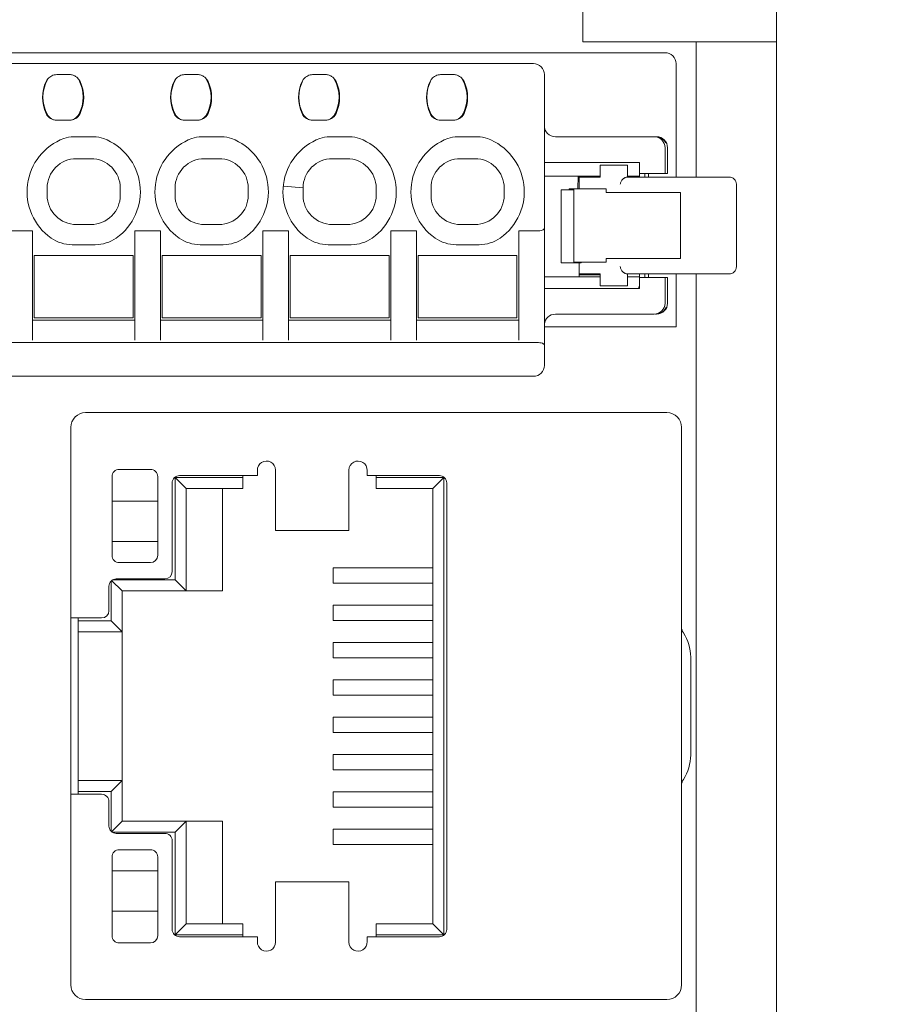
# Model space of a CAD drawing. Header units: centimetres. Extents: x -24.5 to 49.7, y -16.6 to 18.4.
# Tile 246 of 248: x 11.7 to 14, y 9.7 to 12.3. Entities that reach past the tile are written whole.
import ezdxf

# ---------------------------------------------------------------- set-up
doc = ezdxf.new("R2010")
doc.units = ezdxf.units.CM
doc.header["$MEASUREMENT"] = 0
doc.layers.add('layer 1', color=7, linetype='Continuous')

msp = doc.modelspace()

# ---------------------------------------------------------------- linework, layer by layer
at = {"layer": 'layer 1', "color": 1, "lineweight": 0}
msp.add_open_spline([(24.98821, 18.39808), (24.98821, 18.39808), (24.98821, -16.60193), (24.98821, -16.60193), (24.98821, -16.60193), (-24.51772, -16.60193), (-24.51772, -16.60193), (-24.51772, -16.60193), (-24.51772, 18.39808), (-24.51772, 18.39808), (-24.51772, 18.39808), (24.98821, 18.39808), (24.98821, 18.39808)], degree=3, knots=[0, 0, 0, 0, 0.25, 0.25, 0.25, 0.5, 0.5, 0.5, 0.75, 0.75, 0.75, 1, 1, 1, 1], dxfattribs=at)
at = {"layer": 'layer 1', "color": 5, "lineweight": 0}
msp.add_open_spline([(-23.26688, 17.18067), (-23.26688, 17.18067), (-23.26688, -15.60944), (-23.26688, -15.60944), (-23.26688, -15.60944), (23.98644, -15.60944), (23.98644, -15.60944)], degree=3, knots=[0, 0, 0, 0, 0.5, 0.5, 0.5, 1, 1, 1, 1], dxfattribs=at)
at = {"layer": 'layer 1', "lineweight": 9}
for points in [[(13.20951, 12.28451), (13.20951, 12.28451), (13.20951, 13.42951), (13.20951, 13.42951)], [(13.73951, 0.92951), (13.73951, 0.92951), (13.73951, 13.42951), (13.73951, 13.42951)], [(13.73951, 12.28451), (13.73951, 12.28451), (13.20951, 12.28451), (13.20951, 12.28451)], [(13.51951, 11.91451), (13.51951, 11.91451), (13.51951, 12.28451), (13.51951, 12.28451)], [(9.20451, 12.25451), (9.20451, 12.25451), (13.43451, 12.25451), (13.43451, 12.25451)], [(9.56451, 12.22451), (9.56451, 12.22451), (13.07451, 12.22451), (13.07451, 12.22451)], [(13.46451, 12.22451), (13.46451, 12.22451), (13.46451, 11.91451), (13.46451, 11.91451)], [(11.7419, 12.17594), (11.72871, 12.14814), (11.72871, 12.11588), (11.7419, 12.08808)], [(11.7452, 12.18087), (11.72894, 12.15103), (11.72894, 12.11499), (11.7452, 12.08515)], [(11.74654, 12.18311), (11.74469, 12.18094), (11.74312, 12.17852), (11.7419, 12.17594)], [(11.74657, 12.18313), (11.74608, 12.1824), (11.74562, 12.18164), (11.7452, 12.18087)], [(11.77063, 12.19451), (11.77063, 12.19451), (11.80547, 12.19451), (11.80547, 12.19451)], [(11.81111, 12.19398), (11.80925, 12.19433), (11.80736, 12.19451), (11.80547, 12.19451)], [(11.83081, 12.18087), (11.8299, 12.18253), (11.82884, 12.18411), (11.82763, 12.18558)], [(11.83462, 12.17594), (11.83291, 12.17954), (11.83055, 12.18279), (11.82767, 12.18554)], [(11.83081, 12.08515), (11.84707, 12.11499), (11.84707, 12.15103), (11.83081, 12.18087)], [(11.83462, 12.08808), (11.8478, 12.11588), (11.8478, 12.14814), (11.83462, 12.17594)], [(12.0919, 12.17594), (12.07871, 12.14814), (12.07871, 12.11588), (12.0919, 12.08808)], [(12.0952, 12.18087), (12.07894, 12.15103), (12.07894, 12.11499), (12.0952, 12.08515)], [(12.09654, 12.18311), (12.09469, 12.18094), (12.09312, 12.17852), (12.0919, 12.17594)], [(12.09657, 12.18313), (12.09608, 12.1824), (12.09562, 12.18164), (12.0952, 12.18087)], [(12.12063, 12.19451), (12.12063, 12.19451), (12.15547, 12.19451), (12.15547, 12.19451)], [(12.16111, 12.19398), (12.15925, 12.19433), (12.15736, 12.19451), (12.15547, 12.19451)], [(12.18081, 12.18087), (12.1799, 12.18253), (12.17884, 12.18411), (12.17763, 12.18558)], [(12.18462, 12.17594), (12.18291, 12.17954), (12.18055, 12.18279), (12.17767, 12.18554)], [(12.18081, 12.08515), (12.19707, 12.11499), (12.19707, 12.15103), (12.18081, 12.18087)], [(12.18462, 12.08808), (12.1978, 12.11588), (12.1978, 12.14814), (12.18462, 12.17594)], [(12.4419, 12.17594), (12.42871, 12.14814), (12.42871, 12.11588), (12.4419, 12.08808)], [(12.4452, 12.18087), (12.42894, 12.15103), (12.42894, 12.11499), (12.4452, 12.08515)], [(12.44654, 12.18311), (12.44469, 12.18094), (12.44312, 12.17852), (12.4419, 12.17594)], [(12.44657, 12.18313), (12.44608, 12.1824), (12.44562, 12.18164), (12.4452, 12.18087)], [(12.47063, 12.19451), (12.47063, 12.19451), (12.50547, 12.19451), (12.50547, 12.19451)], [(12.51111, 12.19398), (12.50925, 12.19433), (12.50736, 12.19451), (12.50547, 12.19451)], [(12.53081, 12.18087), (12.5299, 12.18253), (12.52884, 12.18411), (12.52763, 12.18558)], [(12.53462, 12.17594), (12.53291, 12.17954), (12.53055, 12.18279), (12.52767, 12.18554)], [(12.53081, 12.08515), (12.54707, 12.11499), (12.54707, 12.15103), (12.53081, 12.18087)], [(12.53462, 12.08808), (12.5478, 12.11588), (12.5478, 12.14814), (12.53462, 12.17594)], [(12.7919, 12.17594), (12.77871, 12.14814), (12.77871, 12.11588), (12.7919, 12.08808)], [(12.7952, 12.18087), (12.77894, 12.15103), (12.77894, 12.11499), (12.7952, 12.08515)], [(12.79654, 12.18311), (12.79469, 12.18094), (12.79312, 12.17852), (12.7919, 12.17594)], [(12.79657, 12.18313), (12.79608, 12.1824), (12.79562, 12.18164), (12.7952, 12.18087)], [(12.82063, 12.19451), (12.82063, 12.19451), (12.85547, 12.19451), (12.85547, 12.19451)], [(12.86111, 12.19398), (12.85925, 12.19433), (12.85736, 12.19451), (12.85547, 12.19451)], [(12.88081, 12.18087), (12.8799, 12.18253), (12.87884, 12.18411), (12.87763, 12.18558)], [(12.88462, 12.17594), (12.88291, 12.17954), (12.88055, 12.18279), (12.87767, 12.18554)], [(12.88081, 12.08515), (12.89707, 12.11499), (12.89707, 12.15103), (12.88081, 12.18087)], [(12.88462, 12.08808), (12.8978, 12.11588), (12.8978, 12.14814), (12.88462, 12.17594)], [(13.10451, 11.39951), (13.10451, 11.39951), (13.10451, 12.19451), (13.10451, 12.19451)], [(11.7361, 12.10667), (11.7365, 12.10447), (11.73697, 12.10228), (11.73752, 12.10011)], [(12.0861, 12.10667), (12.0865, 12.10447), (12.08697, 12.10228), (12.08752, 12.10011)], [(12.4361, 12.10667), (12.4365, 12.10447), (12.43697, 12.10228), (12.43752, 12.10011)], [(12.7861, 12.10667), (12.7865, 12.10447), (12.78697, 12.10228), (12.78752, 12.10011)], [(11.7419, 12.08808), (11.74728, 12.07674), (11.75871, 12.06951), (11.77126, 12.06951)], [(11.7452, 12.08515), (11.75045, 12.07553), (11.76052, 12.06953), (11.77148, 12.06951)], [(11.77126, 12.06951), (11.77126, 12.06951), (11.80525, 12.06951), (11.80525, 12.06951)], [(11.80447, 12.06951), (11.81545, 12.06951), (11.82556, 12.07551), (11.83081, 12.08515)], [(11.80525, 12.06951), (11.81781, 12.06951), (11.82924, 12.07674), (11.83462, 12.08808)], [(12.0919, 12.08808), (12.09728, 12.07674), (12.10871, 12.06951), (12.12126, 12.06951)], [(12.0952, 12.08515), (12.10045, 12.07553), (12.11052, 12.06953), (12.12148, 12.06951)], [(12.12126, 12.06951), (12.12126, 12.06951), (12.15525, 12.06951), (12.15525, 12.06951)], [(12.15447, 12.06951), (12.16545, 12.06951), (12.17556, 12.07551), (12.18081, 12.08515)], [(12.15525, 12.06951), (12.16781, 12.06951), (12.17924, 12.07674), (12.18462, 12.08808)], [(12.4419, 12.08808), (12.44728, 12.07674), (12.45871, 12.06951), (12.47126, 12.06951)], [(12.4452, 12.08515), (12.45045, 12.07553), (12.46052, 12.06953), (12.47148, 12.06951)], [(12.47126, 12.06951), (12.47126, 12.06951), (12.50525, 12.06951), (12.50525, 12.06951)], [(12.50447, 12.06951), (12.51545, 12.06951), (12.52556, 12.07551), (12.53081, 12.08515)], [(12.50525, 12.06951), (12.51781, 12.06951), (12.52924, 12.07674), (12.53462, 12.08808)], [(12.7919, 12.08808), (12.79728, 12.07674), (12.80871, 12.06951), (12.82126, 12.06951)], [(12.7952, 12.08515), (12.80045, 12.07553), (12.81052, 12.06953), (12.82148, 12.06951)], [(12.82126, 12.06951), (12.82126, 12.06951), (12.85525, 12.06951), (12.85525, 12.06951)], [(12.85447, 12.06951), (12.86545, 12.06951), (12.87556, 12.07551), (12.88081, 12.08515)], [(12.85525, 12.06951), (12.86781, 12.06951), (12.87924, 12.07674), (12.88462, 12.08808)], [(11.81667, 12.02451), (11.80776, 12.02451), (11.79892, 12.02292), (11.79057, 12.01982)], [(11.87235, 12.02451), (11.87235, 12.02451), (11.81667, 12.02451), (11.81667, 12.02451)], [(11.89845, 12.01982), (11.89009, 12.02292), (11.88126, 12.02451), (11.87235, 12.02451)], [(12.16667, 12.02451), (12.15776, 12.02451), (12.14892, 12.02292), (12.14057, 12.01982)], [(12.22235, 12.02451), (12.22235, 12.02451), (12.16667, 12.02451), (12.16667, 12.02451)], [(12.24845, 12.01982), (12.24009, 12.02292), (12.23126, 12.02451), (12.22235, 12.02451)], [(12.51667, 12.02451), (12.50776, 12.02451), (12.49892, 12.02292), (12.49057, 12.01982)], [(12.57235, 12.02451), (12.57235, 12.02451), (12.51667, 12.02451), (12.51667, 12.02451)], [(12.59845, 12.01982), (12.59009, 12.02292), (12.58126, 12.02451), (12.57235, 12.02451)], [(12.86667, 12.02451), (12.85776, 12.02451), (12.84892, 12.02292), (12.84057, 12.01982)], [(12.92235, 12.02451), (12.92235, 12.02451), (12.86667, 12.02451), (12.86667, 12.02451)], [(12.94845, 12.01982), (12.94009, 12.02292), (12.93126, 12.02451), (12.92235, 12.02451)], [(13.13451, 12.02451), (13.13451, 12.02451), (13.41123, 12.02451), (13.41123, 12.02451)], [(13.43616, 12.00832), (13.43244, 12.01551), (13.42597, 12.02088), (13.41822, 12.02322)], [(13.43451, 11.99451), (13.43451, 11.99451), (13.43451, 11.92451), (13.43451, 11.92451)], [(13.44123, 11.92451), (13.44123, 11.92451), (13.44123, 11.99451), (13.44123, 11.99451)], [(11.82451, 11.96451), (11.82451, 11.96451), (11.8645, 11.96451), (11.8645, 11.96451)], [(12.17451, 11.96451), (12.17451, 11.96451), (12.2145, 11.96451), (12.2145, 11.96451)], [(12.52451, 11.96451), (12.52451, 11.96451), (12.5645, 11.96451), (12.5645, 11.96451)], [(12.87451, 11.96451), (12.87451, 11.96451), (12.9145, 11.96451), (12.9145, 11.96451)], [(13.10451, 11.95451), (13.10451, 11.95451), (13.36451, 11.95451), (13.36451, 11.95451)], [(13.36451, 11.91451), (13.36451, 11.91451), (13.36451, 11.95451), (13.36451, 11.95451)], [(13.33201, 11.94701), (13.33201, 11.94701), (13.2567, 11.94701), (13.2567, 11.94701)], [(13.2567, 11.91451), (13.2567, 11.91451), (13.2567, 11.94701), (13.2567, 11.94701)], [(13.33201, 11.94701), (13.33201, 11.94701), (13.33201, 11.91451), (13.33201, 11.91451)], [(13.2567, 11.91701), (13.2567, 11.91701), (13.10451, 11.91701), (13.10451, 11.91701)], [(13.19635, 11.88201), (13.19635, 11.88201), (13.19647, 11.91701), (13.19647, 11.91701)], [(13.19951, 11.88201), (13.19951, 11.88201), (13.19951, 11.91701), (13.19951, 11.91701)], [(13.2567, 11.91451), (13.2567, 11.91451), (13.19951, 11.91451), (13.19951, 11.91451)], [(13.36451, 11.91701), (13.36451, 11.91701), (13.33201, 11.91701), (13.33201, 11.91701)], [(13.33201, 11.91451), (13.33201, 11.91451), (13.60951, 11.91451), (13.60951, 11.91451)], [(13.36451, 11.92451), (13.36451, 11.92451), (13.44123, 11.92451), (13.44123, 11.92451)], [(13.37951, 11.91451), (13.37951, 11.91451), (13.37951, 11.92451), (13.37951, 11.92451)], [(13.38951, 11.91451), (13.38951, 11.91451), (13.38951, 11.92451), (13.38951, 11.92451)], [(11.74451, 11.88451), (11.74451, 11.88451), (11.74451, 11.8645), (11.74451, 11.8645)], [(11.94451, 11.86452), (11.94451, 11.86452), (11.94451, 11.88451), (11.94451, 11.88451)], [(12.09451, 11.88451), (12.09451, 11.88451), (12.09451, 11.8645), (12.09451, 11.8645)], [(12.29451, 11.86452), (12.29451, 11.86452), (12.29451, 11.88451), (12.29451, 11.88451)], [(12.39134, 11.88983), (12.39134, 11.88983), (12.39028, 11.88993), (12.39028, 11.88993)], [(12.44452, 11.88451), (12.44452, 11.88451), (12.39134, 11.88983), (12.39134, 11.88983)], [(12.44451, 11.88451), (12.44451, 11.88451), (12.44451, 11.86451), (12.44451, 11.86451)], [(12.64451, 11.86452), (12.64451, 11.86452), (12.64451, 11.88451), (12.64451, 11.88451)], [(12.79451, 11.88451), (12.79451, 11.88451), (12.79451, 11.8645), (12.79451, 11.8645)], [(12.99451, 11.86452), (12.99451, 11.86452), (12.99451, 11.88451), (12.99451, 11.88451)], [(13.15014, 11.87951), (13.15014, 11.87951), (13.18502, 11.87951), (13.18502, 11.87951)], [(13.15014, 11.67951), (13.15014, 11.67951), (13.15014, 11.87951), (13.15014, 11.87951)], [(13.27308, 11.88201), (13.27308, 11.88201), (13.17195, 11.88201), (13.17195, 11.88201)], [(13.17195, 11.87951), (13.17195, 11.87951), (13.17195, 11.88201), (13.17195, 11.88201)], [(13.18451, 11.87951), (13.18451, 11.87951), (13.18451, 11.88201), (13.18451, 11.88201)], [(13.18502, 11.68201), (13.18502, 11.68201), (13.18502, 11.87951), (13.18502, 11.87951)], [(13.27308, 11.87201), (13.27308, 11.87201), (13.27308, 11.88201), (13.27308, 11.88201)], [(13.62951, 11.89451), (13.62951, 11.89451), (13.62951, 11.66951), (13.62951, 11.66951)], [(13.27308, 11.87201), (13.27308, 11.87201), (13.47701, 11.87201), (13.47701, 11.87201)], [(13.47701, 11.69201), (13.47701, 11.69201), (13.47701, 11.87201), (13.47701, 11.87201)], [(11.63451, 11.76701), (11.63451, 11.76701), (11.70451, 11.76701), (11.70451, 11.76701)], [(11.70451, 11.46814), (11.70451, 11.46814), (11.70451, 11.76701), (11.70451, 11.76701)], [(11.82452, 11.78451), (11.82452, 11.78451), (11.8645, 11.78451), (11.8645, 11.78451)], [(12.05451, 11.76701), (12.05451, 11.76701), (11.98451, 11.76701), (11.98451, 11.76701)], [(11.98451, 11.76701), (11.98451, 11.76701), (11.98451, 11.46814), (11.98451, 11.46814)], [(12.05451, 11.46814), (12.05451, 11.46814), (12.05451, 11.76701), (12.05451, 11.76701)], [(12.17452, 11.78451), (12.17452, 11.78451), (12.2145, 11.78451), (12.2145, 11.78451)], [(12.40451, 11.76701), (12.40451, 11.76701), (12.33451, 11.76701), (12.33451, 11.76701)], [(12.33451, 11.76701), (12.33451, 11.76701), (12.33451, 11.46814), (12.33451, 11.46814)], [(12.40451, 11.46814), (12.40451, 11.46814), (12.40451, 11.76701), (12.40451, 11.76701)], [(12.5645, 11.78451), (12.5645, 11.78451), (12.52452, 11.78451), (12.52452, 11.78451)], [(12.75451, 11.76701), (12.75451, 11.76701), (12.68451, 11.76701), (12.68451, 11.76701)], [(12.68451, 11.76701), (12.68451, 11.76701), (12.68451, 11.46814), (12.68451, 11.46814)], [(12.75451, 11.46814), (12.75451, 11.46814), (12.75451, 11.76701), (12.75451, 11.76701)], [(12.87452, 11.78451), (12.87452, 11.78451), (12.9145, 11.78451), (12.9145, 11.78451)], [(13.08451, 11.76701), (13.08451, 11.76701), (13.03451, 11.76701), (13.03451, 11.76701)], [(13.03451, 11.76701), (13.03451, 11.76701), (13.03451, 11.46814), (13.03451, 11.46814)], [(11.75539, 11.74769), (11.77223, 11.73586), (11.79231, 11.72951), (11.81288, 11.72951)], [(11.87613, 11.72951), (11.89671, 11.72951), (11.91679, 11.73586), (11.93363, 11.74769)], [(12.10539, 11.74769), (12.12223, 11.73586), (12.14231, 11.72951), (12.16288, 11.72951)], [(12.22613, 11.72951), (12.24671, 11.72951), (12.26679, 11.73586), (12.28363, 11.74769)], [(12.45539, 11.74769), (12.47223, 11.73586), (12.49231, 11.72951), (12.51288, 11.72951)], [(12.57613, 11.72951), (12.59671, 11.72951), (12.61679, 11.73586), (12.63363, 11.74769)], [(12.80539, 11.74769), (12.82223, 11.73586), (12.84231, 11.72951), (12.86288, 11.72951)], [(12.92613, 11.72951), (12.94671, 11.72951), (12.96679, 11.73586), (12.98363, 11.74769)], [(11.81288, 11.72951), (11.81288, 11.72951), (11.87613, 11.72951), (11.87613, 11.72951)], [(12.16288, 11.72951), (12.16288, 11.72951), (12.22613, 11.72951), (12.22613, 11.72951)], [(12.51288, 11.72951), (12.51288, 11.72951), (12.57613, 11.72951), (12.57613, 11.72951)], [(12.86288, 11.72951), (12.86288, 11.72951), (12.92613, 11.72951), (12.92613, 11.72951)], [(11.70951, 11.69951), (11.70951, 11.69951), (11.97951, 11.69951), (11.97951, 11.69951)], [(11.70951, 11.69951), (11.70951, 11.69951), (11.70951, 11.52951), (11.70951, 11.52951)], [(11.97951, 11.52951), (11.97951, 11.52951), (11.97951, 11.69951), (11.97951, 11.69951)], [(12.05951, 11.69951), (12.05951, 11.69951), (12.32951, 11.69951), (12.32951, 11.69951)], [(12.05951, 11.69951), (12.05951, 11.69951), (12.05951, 11.52951), (12.05951, 11.52951)], [(12.32951, 11.52951), (12.32951, 11.52951), (12.32951, 11.69951), (12.32951, 11.69951)], [(12.40951, 11.69951), (12.40951, 11.69951), (12.67951, 11.69951), (12.67951, 11.69951)], [(12.40951, 11.69951), (12.40951, 11.69951), (12.40951, 11.52951), (12.40951, 11.52951)], [(12.67951, 11.52951), (12.67951, 11.52951), (12.67951, 11.69951), (12.67951, 11.69951)], [(12.75951, 11.69951), (12.75951, 11.69951), (13.02951, 11.69951), (13.02951, 11.69951)], [(12.75951, 11.69951), (12.75951, 11.69951), (12.75951, 11.52951), (12.75951, 11.52951)], [(13.02951, 11.52951), (13.02951, 11.52951), (13.02951, 11.69951), (13.02951, 11.69951)], [(13.27308, 11.69201), (13.27308, 11.69201), (13.47701, 11.69201), (13.47701, 11.69201)], [(13.27308, 11.68201), (13.27308, 11.68201), (13.27308, 11.69201), (13.27308, 11.69201)], [(13.20464, 11.67951), (13.20464, 11.67951), (13.15014, 11.67951), (13.15014, 11.67951)], [(13.18502, 11.68201), (13.18502, 11.68201), (13.27308, 11.68201), (13.27308, 11.68201)], [(13.19951, 11.64201), (13.19951, 11.64201), (13.19951, 11.67951), (13.19951, 11.67951)], [(13.20464, 11.68201), (13.20464, 11.68201), (13.20464, 11.67951), (13.20464, 11.67951)], [(13.10451, 11.64201), (13.10451, 11.64201), (13.2567, 11.64201), (13.2567, 11.64201)], [(13.19951, 11.64951), (13.19951, 11.64951), (13.2567, 11.64951), (13.2567, 11.64951)], [(13.19951, 11.64701), (13.19951, 11.64701), (13.2567, 11.64701), (13.2567, 11.64701)], [(13.2567, 11.61701), (13.2567, 11.61701), (13.2567, 11.64951), (13.2567, 11.64951)], [(13.33201, 11.64951), (13.33201, 11.64951), (13.60951, 11.64951), (13.60951, 11.64951)], [(13.33201, 11.64951), (13.33201, 11.64951), (13.33201, 11.61701), (13.33201, 11.61701)], [(13.33201, 11.64201), (13.33201, 11.64201), (13.36451, 11.64201), (13.36451, 11.64201)], [(13.36451, 11.60951), (13.36451, 11.60951), (13.36451, 11.64951), (13.36451, 11.64951)], [(13.44123, 11.63951), (13.44123, 11.63951), (13.36451, 11.63951), (13.36451, 11.63951)], [(13.37951, 11.63951), (13.37951, 11.63951), (13.37951, 11.64951), (13.37951, 11.64951)], [(13.38951, 11.63951), (13.38951, 11.63951), (13.38951, 11.64951), (13.38951, 11.64951)], [(13.43451, 11.63951), (13.43451, 11.63951), (13.43451, 11.56951), (13.43451, 11.56951)], [(13.44123, 11.56951), (13.44123, 11.56951), (13.44123, 11.63951), (13.44123, 11.63951)], [(13.46451, 11.64951), (13.46451, 11.64951), (13.46451, 11.50451), (13.46451, 11.50451)], [(13.51951, 2.70951), (13.51951, 2.70951), (13.51951, 11.64951), (13.51951, 11.64951)], [(13.10451, 11.60951), (13.10451, 11.60951), (13.36451, 11.60951), (13.36451, 11.60951)], [(13.2567, 11.61701), (13.2567, 11.61701), (13.33201, 11.61701), (13.33201, 11.61701)], [(13.36171, 11.60936), (13.36355, 11.61332), (13.36451, 11.61764), (13.36451, 11.62201)], [(13.40451, 11.53951), (13.42108, 11.53951), (13.43451, 11.55294), (13.43451, 11.56951)], [(13.41123, 11.53951), (13.4278, 11.53951), (13.44123, 11.55294), (13.44123, 11.56951)], [(13.41835, 11.54084), (13.42751, 11.54366), (13.43478, 11.55068), (13.4379, 11.55974)], [(11.70451, 11.52351), (11.70451, 11.52351), (11.98451, 11.52351), (11.98451, 11.52351)], [(11.97951, 11.52951), (11.97951, 11.52951), (11.70951, 11.52951), (11.70951, 11.52951)], [(12.05451, 11.52351), (12.05451, 11.52351), (12.33451, 11.52351), (12.33451, 11.52351)], [(12.32951, 11.52951), (12.32951, 11.52951), (12.05951, 11.52951), (12.05951, 11.52951)], [(12.40451, 11.52351), (12.40451, 11.52351), (12.68451, 11.52351), (12.68451, 11.52351)], [(12.67951, 11.52951), (12.67951, 11.52951), (12.40951, 11.52951), (12.40951, 11.52951)], [(12.75451, 11.52351), (12.75451, 11.52351), (13.03451, 11.52351), (13.03451, 11.52351)], [(13.02951, 11.52951), (13.02951, 11.52951), (12.75951, 11.52951), (12.75951, 11.52951)], [(13.13451, 11.53951), (13.11883, 11.53951), (13.10579, 11.52743), (13.10459, 11.51179)], [(13.13451, 11.53951), (13.13451, 11.53951), (13.4045, 11.53951), (13.4045, 11.53951)], [(13.40861, 11.53951), (13.40861, 11.53951), (13.41123, 11.53951), (13.41123, 11.53951)], [(13.46451, 11.50451), (13.46451, 11.50451), (13.10451, 11.50451), (13.10451, 11.50451)], [(9.55451, 11.46201), (9.55451, 11.46201), (13.08451, 11.46201), (13.08451, 11.46201)], [(13.07451, 11.36951), (13.09108, 11.36951), (13.10451, 11.38294), (13.10451, 11.39951)], [(13.07451, 11.36951), (13.07451, 11.36951), (9.56451, 11.36951), (9.56451, 11.36951)], [(11.84951, 11.27017), (11.84951, 11.27017), (13.43951, 11.27017), (13.43951, 11.27017)], [(11.80951, 9.70517), (11.80951, 9.70517), (11.80951, 11.23017), (11.80951, 11.23017)], [(13.47951, 11.23017), (13.47951, 11.23017), (13.47951, 9.70517), (13.47951, 9.70517)], [(11.92201, 10.88017), (11.92201, 10.88017), (11.92201, 11.09517), (11.92201, 11.09517)], [(11.94201, 11.11517), (11.94201, 11.11517), (12.02701, 11.11517), (12.02701, 11.11517)], [(12.04701, 11.09517), (12.04701, 11.09517), (12.04701, 10.88017), (12.04701, 10.88017)], [(12.09451, 11.09267), (12.09451, 11.09267), (12.27951, 11.09267), (12.27951, 11.09267)], [(12.09451, 10.81267), (12.09451, 10.81267), (12.09451, 11.09267), (12.09451, 11.09267)], [(12.12451, 11.06267), (12.12451, 11.06267), (12.09451, 11.09267), (12.09451, 11.09267)], [(12.1065, 11.09817), (12.1065, 11.09817), (12.31951, 11.09817), (12.31951, 11.09817)], [(12.27951, 11.06267), (12.27951, 11.06267), (12.27951, 11.09817), (12.27951, 11.09817)], [(12.31951, 11.09817), (12.31951, 11.09817), (12.31951, 11.11164), (12.31951, 11.11164)], [(12.36895, 11.11317), (12.36895, 11.11317), (12.36951, 11.09817), (12.36951, 11.09817)], [(12.36951, 11.09817), (12.36951, 11.09817), (12.36951, 10.94804), (12.36951, 10.94804)], [(12.56951, 11.09817), (12.56951, 11.09817), (12.57006, 11.11317), (12.57006, 11.11317)], [(12.56951, 10.94804), (12.56951, 10.94804), (12.56951, 11.09817), (12.56951, 11.09817)], [(12.61951, 11.11164), (12.61951, 11.11164), (12.61951, 11.09817), (12.61951, 11.09817)], [(12.61951, 11.09817), (12.61951, 11.09817), (12.81751, 11.09817), (12.81751, 11.09817)], [(12.64451, 11.09817), (12.64451, 11.09817), (12.64451, 11.06267), (12.64451, 11.06267)], [(12.64451, 11.09267), (12.64451, 11.09267), (12.82951, 11.09267), (12.82951, 11.09267)], [(12.79951, 11.06267), (12.79951, 11.06267), (12.82951, 11.09267), (12.82951, 11.09267)], [(12.82951, 11.09267), (12.82951, 11.09267), (12.82951, 9.84267), (12.82951, 9.84267)], [(12.08651, 10.83567), (12.08651, 10.83567), (12.08651, 11.07817), (12.08651, 11.07817)], [(12.83751, 11.07817), (12.83751, 11.07817), (12.83751, 9.85717), (12.83751, 9.85717)], [(12.12451, 11.06267), (12.12451, 11.06267), (12.27951, 11.06267), (12.27951, 11.06267)], [(12.12451, 10.78267), (12.12451, 10.78267), (12.12451, 11.06267), (12.12451, 11.06267)], [(12.22451, 11.06267), (12.22451, 11.06267), (12.22451, 10.78267), (12.22451, 10.78267)], [(12.64451, 11.06267), (12.64451, 11.06267), (12.79951, 11.06267), (12.79951, 11.06267)], [(12.79951, 11.06267), (12.79951, 11.06267), (12.79951, 9.87267), (12.79951, 9.87267)], [(11.92201, 11.02817), (11.92201, 11.02817), (12.04701, 11.02817), (12.04701, 11.02817)], [(12.56951, 10.94804), (12.56951, 10.94804), (12.36951, 10.94804), (12.36951, 10.94804)], [(11.92201, 10.91817), (11.92201, 10.91817), (12.04701, 10.91817), (12.04701, 10.91817)], [(12.02701, 10.86017), (12.03805, 10.86017), (12.04701, 10.86912), (12.04701, 10.88017)], [(12.02701, 10.86017), (12.02701, 10.86017), (11.94201, 10.86017), (11.94201, 10.86017)], [(12.06651, 10.81567), (12.07755, 10.81567), (12.08651, 10.82462), (12.08651, 10.83567)], [(12.79951, 10.84567), (12.79951, 10.84567), (12.52676, 10.84567), (12.52676, 10.84567)], [(12.52676, 10.84567), (12.52676, 10.84567), (12.52676, 10.80367), (12.52676, 10.80367)], [(11.91951, 10.80995), (11.91951, 10.80995), (11.91951, 10.70067), (11.91951, 10.70067)], [(11.92094, 10.81123), (11.92094, 10.81123), (11.94951, 10.78267), (11.94951, 10.78267)], [(11.92297, 10.81267), (11.92297, 10.81267), (12.09451, 10.81267), (12.09451, 10.81267)], [(11.9335, 10.81567), (11.9335, 10.81567), (12.06651, 10.81567), (12.06651, 10.81567)], [(12.12451, 10.78267), (12.12451, 10.78267), (12.09451, 10.81267), (12.09451, 10.81267)], [(12.52676, 10.80367), (12.52676, 10.80367), (12.79951, 10.80367), (12.79951, 10.80367)], [(11.91351, 10.72867), (11.91351, 10.72867), (11.91351, 10.79567), (11.91351, 10.79567)], [(11.94951, 10.78267), (11.94951, 10.78267), (12.22451, 10.78267), (12.22451, 10.78267)], [(11.94951, 10.15267), (11.94951, 10.15267), (11.94951, 10.78267), (11.94951, 10.78267)], [(12.79951, 10.74367), (12.79951, 10.74367), (12.52676, 10.74367), (12.52676, 10.74367)], [(12.52676, 10.74367), (12.52676, 10.74367), (12.52676, 10.70167), (12.52676, 10.70167)], [(11.89351, 10.70867), (11.90455, 10.70867), (11.91351, 10.71762), (11.91351, 10.72867)], [(11.80951, 10.70867), (11.80951, 10.70867), (11.89351, 10.70867), (11.89351, 10.70867)], [(11.82951, 10.22667), (11.82951, 10.22667), (11.82951, 10.70867), (11.82951, 10.70867)], [(11.91951, 10.70067), (11.91951, 10.70067), (11.82951, 10.70067), (11.82951, 10.70067)], [(11.91951, 10.70067), (11.91951, 10.70067), (11.94951, 10.67067), (11.94951, 10.67067)], [(12.52676, 10.70167), (12.52676, 10.70167), (12.79951, 10.70167), (12.79951, 10.70167)], [(11.94951, 10.67067), (11.94951, 10.67067), (11.82951, 10.67067), (11.82951, 10.67067)], [(13.47951, 10.68444), (13.47951, 10.67854), (13.48125, 10.67277), (13.48451, 10.66786)], [(13.50451, 10.60153), (13.50451, 10.62512), (13.49755, 10.6482), (13.48451, 10.66786)], [(12.79951, 10.64167), (12.79951, 10.64167), (12.52676, 10.64167), (12.52676, 10.64167)], [(12.52676, 10.64167), (12.52676, 10.64167), (12.52676, 10.59967), (12.52676, 10.59967)], [(12.52676, 10.59967), (12.52676, 10.59967), (12.79951, 10.59967), (12.79951, 10.59967)], [(13.50451, 10.33381), (13.50451, 10.33381), (13.50451, 10.60153), (13.50451, 10.60153)], [(12.79951, 10.53967), (12.79951, 10.53967), (12.52676, 10.53967), (12.52676, 10.53967)], [(12.52676, 10.53967), (12.52676, 10.53967), (12.52676, 10.49767), (12.52676, 10.49767)], [(12.52676, 10.49767), (12.52676, 10.49767), (12.79951, 10.49767), (12.79951, 10.49767)], [(12.79951, 10.43767), (12.79951, 10.43767), (12.52676, 10.43767), (12.52676, 10.43767)], [(12.52676, 10.43767), (12.52676, 10.43767), (12.52676, 10.39567), (12.52676, 10.39567)], [(12.52676, 10.39567), (12.52676, 10.39567), (12.79951, 10.39567), (12.79951, 10.39567)], [(12.79951, 10.33567), (12.79951, 10.33567), (12.52676, 10.33567), (12.52676, 10.33567)], [(12.52676, 10.33567), (12.52676, 10.33567), (12.52676, 10.29367), (12.52676, 10.29367)], [(13.48451, 10.26748), (13.49755, 10.28714), (13.50451, 10.31022), (13.50451, 10.33381)], [(12.52676, 10.29367), (12.52676, 10.29367), (12.79951, 10.29367), (12.79951, 10.29367)], [(11.82951, 10.26467), (11.82951, 10.26467), (11.94951, 10.26467), (11.94951, 10.26467)], [(11.94951, 10.26467), (11.94951, 10.26467), (11.91951, 10.23467), (11.91951, 10.23467)], [(13.48451, 10.26748), (13.48125, 10.26257), (13.47951, 10.2568), (13.47951, 10.2509)], [(11.82951, 10.23467), (11.82951, 10.23467), (11.91951, 10.23467), (11.91951, 10.23467)], [(11.91951, 10.23467), (11.91951, 10.23467), (11.91951, 10.12539), (11.91951, 10.12539)], [(12.79951, 10.23367), (12.79951, 10.23367), (12.52676, 10.23367), (12.52676, 10.23367)], [(12.52676, 10.23367), (12.52676, 10.23367), (12.52676, 10.19167), (12.52676, 10.19167)], [(11.89351, 10.22667), (11.89351, 10.22667), (11.80951, 10.22667), (11.80951, 10.22667)], [(11.91351, 10.13967), (11.91351, 10.13967), (11.91351, 10.20667), (11.91351, 10.20667)], [(12.52676, 10.19167), (12.52676, 10.19167), (12.79951, 10.19167), (12.79951, 10.19167)], [(11.94951, 10.15267), (11.94951, 10.15267), (11.92094, 10.12411), (11.92094, 10.12411)], [(11.94951, 10.15267), (11.94951, 10.15267), (12.22451, 10.15267), (12.22451, 10.15267)], [(12.09451, 10.12267), (12.09451, 10.12267), (12.12451, 10.15267), (12.12451, 10.15267)], [(12.12451, 9.87267), (12.12451, 9.87267), (12.12451, 10.15267), (12.12451, 10.15267)], [(12.22451, 10.15267), (12.22451, 10.15267), (12.22451, 9.87267), (12.22451, 9.87267)], [(12.79951, 10.13167), (12.79951, 10.13167), (12.52676, 10.13167), (12.52676, 10.13167)], [(12.52676, 10.13167), (12.52676, 10.13167), (12.52676, 10.08967), (12.52676, 10.08967)], [(12.09451, 10.12267), (12.09451, 10.12267), (11.92297, 10.12267), (11.92297, 10.12267)], [(12.06651, 10.11967), (12.06651, 10.11967), (11.9335, 10.11967), (11.9335, 10.11967)], [(12.08651, 9.85717), (12.08651, 9.85717), (12.08651, 10.09967), (12.08651, 10.09967)], [(12.09451, 9.84267), (12.09451, 9.84267), (12.09451, 10.12267), (12.09451, 10.12267)], [(11.94201, 10.07517), (11.94201, 10.07517), (12.02701, 10.07517), (12.02701, 10.07517)], [(12.52676, 10.08967), (12.52676, 10.08967), (12.79951, 10.08967), (12.79951, 10.08967)], [(11.92201, 9.84017), (11.92201, 9.84017), (11.92201, 10.05517), (11.92201, 10.05517)], [(12.04701, 10.05517), (12.04701, 10.05517), (12.04701, 9.84017), (12.04701, 9.84017)], [(11.92201, 10.01717), (11.92201, 10.01717), (12.04701, 10.01717), (12.04701, 10.01717)], [(12.56951, 9.9873), (12.56951, 9.9873), (12.36951, 9.9873), (12.36951, 9.9873)], [(12.36951, 9.9873), (12.36951, 9.9873), (12.36951, 9.83717), (12.36951, 9.83717)], [(12.56951, 9.83717), (12.56951, 9.83717), (12.56951, 9.9873), (12.56951, 9.9873)], [(11.92201, 9.90717), (11.92201, 9.90717), (12.04701, 9.90717), (12.04701, 9.90717)], [(12.12451, 9.87267), (12.12451, 9.87267), (12.09451, 9.84267), (12.09451, 9.84267)], [(12.27951, 9.87267), (12.27951, 9.87267), (12.12451, 9.87267), (12.12451, 9.87267)], [(12.27951, 9.83717), (12.27951, 9.83717), (12.27951, 9.87267), (12.27951, 9.87267)], [(12.79951, 9.87267), (12.79951, 9.87267), (12.64451, 9.87267), (12.64451, 9.87267)], [(12.64451, 9.83717), (12.64451, 9.83717), (12.64451, 9.87267), (12.64451, 9.87267)], [(12.79951, 9.87267), (12.79951, 9.87267), (12.82951, 9.84267), (12.82951, 9.84267)], [(12.02701, 9.82017), (12.03805, 9.82017), (12.04701, 9.82912), (12.04701, 9.84017)], [(12.27951, 9.84267), (12.27951, 9.84267), (12.09451, 9.84267), (12.09451, 9.84267)], [(12.31951, 9.83717), (12.31951, 9.83717), (12.1065, 9.83717), (12.1065, 9.83717)], [(12.31951, 9.8237), (12.31951, 9.8237), (12.31951, 9.83717), (12.31951, 9.83717)], [(12.36951, 9.83717), (12.36951, 9.83717), (12.36895, 9.82217), (12.36895, 9.82217)], [(12.57006, 9.82217), (12.57006, 9.82217), (12.56951, 9.83717), (12.56951, 9.83717)], [(12.81751, 9.83717), (12.81751, 9.83717), (12.61951, 9.83717), (12.61951, 9.83717)], [(12.61951, 9.83717), (12.61951, 9.83717), (12.61951, 9.8237), (12.61951, 9.8237)], [(12.82951, 9.84267), (12.82951, 9.84267), (12.64451, 9.84267), (12.64451, 9.84267)], [(12.02701, 9.82017), (12.02701, 9.82017), (11.94201, 9.82017), (11.94201, 9.82017)], [(13.43951, 9.66517), (13.4616, 9.66517), (13.47951, 9.68308), (13.47951, 9.70517)], [(13.43951, 9.66517), (13.43951, 9.66517), (11.84951, 9.66517), (11.84951, 9.66517)]]:
    msp.add_open_spline(points, degree=3, dxfattribs=at)
for points, knots in [([(13.46451, 12.22451), (13.46451, 12.23247), (13.46135, 12.2401), (13.45572, 12.24572), (13.45009, 12.25135), (13.44246, 12.25451), (13.43451, 12.25451)], [0, 0, 0, 0, 0.5, 0.5, 0.5, 1, 1, 1, 1]), ([(13.10451, 12.19451), (13.10451, 12.20247), (13.10135, 12.2101), (13.09572, 12.21572), (13.09009, 12.22135), (13.08246, 12.22451), (13.07451, 12.22451)], [0, 0, 0, 0, 0.5, 0.5, 0.5, 1, 1, 1, 1]), ([(11.74657, 12.18309), (11.74796, 12.1849), (11.74967, 12.18646), (11.7515, 12.18785), (11.75333, 12.18924), (11.75529, 12.19045), (11.75736, 12.19144), (11.75942, 12.19244), (11.76158, 12.19323), (11.76381, 12.19375), (11.76604, 12.19427), (11.76834, 12.19452), (11.77063, 12.19451)], [0, 0, 0, 0, 0.25, 0.25, 0.25, 0.5, 0.5, 0.5, 0.75, 0.75, 0.75, 1, 1, 1, 1]), ([(11.81111, 12.19398), (11.81265, 12.19368), (11.81417, 12.19329), (11.81566, 12.19278), (11.81714, 12.19227), (11.81858, 12.19164), (11.81998, 12.19093), (11.82137, 12.19021), (11.82272, 12.1894), (11.82403, 12.18852), (11.82533, 12.18764), (11.82659, 12.18668), (11.82767, 12.18554)], [0, 0, 0, 0, 0.25, 0.25, 0.25, 0.5, 0.5, 0.5, 0.75, 0.75, 0.75, 1, 1, 1, 1]), ([(12.09657, 12.18309), (12.09796, 12.1849), (12.09967, 12.18646), (12.1015, 12.18785), (12.10333, 12.18924), (12.10529, 12.19045), (12.10736, 12.19144), (12.10942, 12.19244), (12.11158, 12.19323), (12.11381, 12.19375), (12.11604, 12.19427), (12.11834, 12.19452), (12.12063, 12.19451)], [0, 0, 0, 0, 0.25, 0.25, 0.25, 0.5, 0.5, 0.5, 0.75, 0.75, 0.75, 1, 1, 1, 1]), ([(12.16111, 12.19398), (12.16265, 12.19368), (12.16417, 12.19329), (12.16566, 12.19278), (12.16714, 12.19227), (12.16858, 12.19164), (12.16998, 12.19093), (12.17137, 12.19021), (12.17272, 12.1894), (12.17403, 12.18852), (12.17533, 12.18764), (12.17659, 12.18668), (12.17767, 12.18554)], [0, 0, 0, 0, 0.25, 0.25, 0.25, 0.5, 0.5, 0.5, 0.75, 0.75, 0.75, 1, 1, 1, 1]), ([(12.44657, 12.18309), (12.44796, 12.1849), (12.44967, 12.18646), (12.4515, 12.18785), (12.45333, 12.18924), (12.45529, 12.19045), (12.45736, 12.19144), (12.45942, 12.19244), (12.46158, 12.19323), (12.46381, 12.19375), (12.46604, 12.19427), (12.46834, 12.19452), (12.47063, 12.19451)], [0, 0, 0, 0, 0.25, 0.25, 0.25, 0.5, 0.5, 0.5, 0.75, 0.75, 0.75, 1, 1, 1, 1]), ([(12.51111, 12.19398), (12.51265, 12.19368), (12.51417, 12.19329), (12.51566, 12.19278), (12.51714, 12.19227), (12.51858, 12.19164), (12.51998, 12.19093), (12.52137, 12.19021), (12.52272, 12.1894), (12.52403, 12.18852), (12.52533, 12.18764), (12.52659, 12.18668), (12.52767, 12.18554)], [0, 0, 0, 0, 0.25, 0.25, 0.25, 0.5, 0.5, 0.5, 0.75, 0.75, 0.75, 1, 1, 1, 1]), ([(12.79657, 12.18309), (12.79796, 12.1849), (12.79967, 12.18646), (12.8015, 12.18785), (12.80333, 12.18924), (12.80529, 12.19045), (12.80736, 12.19144), (12.80942, 12.19244), (12.81158, 12.19323), (12.81381, 12.19375), (12.81604, 12.19427), (12.81834, 12.19452), (12.82063, 12.19451)], [0, 0, 0, 0, 0.25, 0.25, 0.25, 0.5, 0.5, 0.5, 0.75, 0.75, 0.75, 1, 1, 1, 1]), ([(12.86111, 12.19398), (12.86265, 12.19368), (12.86417, 12.19329), (12.86566, 12.19278), (12.86714, 12.19227), (12.86858, 12.19164), (12.86998, 12.19093), (12.87137, 12.19021), (12.87272, 12.1894), (12.87403, 12.18852), (12.87533, 12.18764), (12.87659, 12.18668), (12.87767, 12.18554)], [0, 0, 0, 0, 0.25, 0.25, 0.25, 0.5, 0.5, 0.5, 0.75, 0.75, 0.75, 1, 1, 1, 1]), ([(13.10451, 12.05451), (13.10451, 12.04655), (13.10767, 12.03892), (13.11329, 12.0333), (13.11892, 12.02767), (13.12655, 12.02451), (13.13451, 12.02451)], [0, 0, 0, 0, 0.5, 0.5, 0.5, 1, 1, 1, 1]), ([(11.79057, 12.01982), (11.73659, 11.99979), (11.69817, 11.95148), (11.69079, 11.89438), (11.6834, 11.83728), (11.70828, 11.7808), (11.75539, 11.74769)], [0, 0, 0, 0, 0.5, 0.5, 0.5, 1, 1, 1, 1]), ([(11.93363, 11.74769), (11.98073, 11.7808), (12.00561, 11.83728), (11.99823, 11.89438), (11.99085, 11.95148), (11.95242, 11.99979), (11.89845, 12.01982)], [0, 0, 0, 0, 0.5, 0.5, 0.5, 1, 1, 1, 1]), ([(12.14057, 12.01982), (12.08659, 11.99979), (12.04817, 11.95148), (12.04079, 11.89438), (12.0334, 11.83728), (12.05828, 11.7808), (12.10539, 11.74769)], [0, 0, 0, 0, 0.5, 0.5, 0.5, 1, 1, 1, 1]), ([(12.28363, 11.74769), (12.33073, 11.7808), (12.35561, 11.83728), (12.34823, 11.89438), (12.34085, 11.95148), (12.30242, 11.99979), (12.24845, 12.01982)], [0, 0, 0, 0, 0.5, 0.5, 0.5, 1, 1, 1, 1]), ([(12.49057, 12.01982), (12.43659, 11.99979), (12.39817, 11.95148), (12.39079, 11.89438), (12.3834, 11.83728), (12.40828, 11.7808), (12.45539, 11.74769)], [0, 0, 0, 0, 0.5, 0.5, 0.5, 1, 1, 1, 1]), ([(12.63363, 11.74769), (12.68073, 11.7808), (12.70561, 11.83728), (12.69823, 11.89438), (12.69085, 11.95148), (12.65242, 11.99979), (12.59845, 12.01982)], [0, 0, 0, 0, 0.5, 0.5, 0.5, 1, 1, 1, 1]), ([(12.84057, 12.01982), (12.78659, 11.99979), (12.74817, 11.95148), (12.74079, 11.89438), (12.7334, 11.83728), (12.75828, 11.7808), (12.80539, 11.74769)], [0, 0, 0, 0, 0.5, 0.5, 0.5, 1, 1, 1, 1]), ([(12.98363, 11.74769), (13.03073, 11.7808), (13.05561, 11.83728), (13.04823, 11.89438), (13.04085, 11.95148), (13.00242, 11.99979), (12.94845, 12.01982)], [0, 0, 0, 0, 0.5, 0.5, 0.5, 1, 1, 1, 1]), ([(13.43451, 11.99451), (13.43451, 12.00247), (13.43135, 12.0101), (13.42572, 12.01572), (13.42009, 12.02135), (13.41246, 12.02451), (13.40451, 12.02451)], [0, 0, 0, 0, 0.5, 0.5, 0.5, 1, 1, 1, 1]), ([(13.44123, 11.99451), (13.44123, 12.00247), (13.43807, 12.0101), (13.43245, 12.01572), (13.42682, 12.02135), (13.41919, 12.02451), (13.41123, 12.02451)], [0, 0, 0, 0, 0.5, 0.5, 0.5, 1, 1, 1, 1]), ([(11.82451, 11.96451), (11.80329, 11.96451), (11.78294, 11.95608), (11.76794, 11.94108), (11.75294, 11.92608), (11.74451, 11.90573), (11.74451, 11.88451)], [0, 0, 0, 0, 0.5, 0.5, 0.5, 1, 1, 1, 1]), ([(11.94451, 11.88451), (11.94451, 11.90573), (11.93608, 11.92608), (11.92107, 11.94108), (11.90607, 11.95608), (11.88572, 11.96451), (11.8645, 11.96451)], [0, 0, 0, 0, 0.5, 0.5, 0.5, 1, 1, 1, 1]), ([(12.17451, 11.96451), (12.15329, 11.96451), (12.13294, 11.95608), (12.11794, 11.94108), (12.10294, 11.92608), (12.09451, 11.90573), (12.09451, 11.88451)], [0, 0, 0, 0, 0.5, 0.5, 0.5, 1, 1, 1, 1]), ([(12.29451, 11.88451), (12.29451, 11.90573), (12.28608, 11.92608), (12.27107, 11.94108), (12.25607, 11.95608), (12.23572, 11.96451), (12.2145, 11.96451)], [0, 0, 0, 0, 0.5, 0.5, 0.5, 1, 1, 1, 1]), ([(12.52451, 11.96451), (12.50329, 11.96451), (12.48294, 11.95608), (12.46794, 11.94108), (12.45294, 11.92607), (12.44451, 11.90572), (12.44451, 11.88451)], [0, 0, 0, 0, 0.5, 0.5, 0.5, 1, 1, 1, 1]), ([(12.64451, 11.88451), (12.64451, 11.90573), (12.63608, 11.92608), (12.62107, 11.94108), (12.60607, 11.95608), (12.58572, 11.96451), (12.5645, 11.96451)], [0, 0, 0, 0, 0.5, 0.5, 0.5, 1, 1, 1, 1]), ([(12.87451, 11.96451), (12.85329, 11.96451), (12.83294, 11.95608), (12.81794, 11.94108), (12.80294, 11.92608), (12.79451, 11.90573), (12.79451, 11.88451)], [0, 0, 0, 0, 0.5, 0.5, 0.5, 1, 1, 1, 1]), ([(12.99451, 11.88451), (12.99451, 11.90573), (12.98608, 11.92608), (12.97107, 11.94108), (12.95607, 11.95608), (12.93572, 11.96451), (12.9145, 11.96451)], [0, 0, 0, 0, 0.5, 0.5, 0.5, 1, 1, 1, 1]), ([(13.33201, 11.91451), (13.33201, 11.91449), (13.33197, 11.9145), (13.33193, 11.91451), (13.33183, 11.91454), (13.33178, 11.91452), (13.33171, 11.9145), (13.33161, 11.91448), (13.33147, 11.91449), (13.33135, 11.91449), (13.33117, 11.91448), (13.33101, 11.91446), (13.33084, 11.91444), (13.33063, 11.91442), (13.33042, 11.9144), (13.33021, 11.91437), (13.32996, 11.91434), (13.32971, 11.9143), (13.32945, 11.91426), (13.32885, 11.91415), (13.32825, 11.91402), (13.32766, 11.91385), (13.32696, 11.91366), (13.32627, 11.91342), (13.3256, 11.91315), (13.32487, 11.91286), (13.32415, 11.91252), (13.32346, 11.91215), (13.32275, 11.91177), (13.32206, 11.91134), (13.3214, 11.91088), (13.32074, 11.91042), (13.3201, 11.90993), (13.31949, 11.9094), (13.31833, 11.90839), (13.31728, 11.90726), (13.31635, 11.90603), (13.31548, 11.90487), (13.31473, 11.90363), (13.3141, 11.90233), (13.3135, 11.90109), (13.31303, 11.89979), (13.31268, 11.89845), (13.31234, 11.89716), (13.31213, 11.89584), (13.31205, 11.89451)], [0, 0, 0, 0, 0.0666667, 0.0666667, 0.0666667, 0.1333333, 0.1333333, 0.1333333, 0.2, 0.2, 0.2, 0.2666667, 0.2666667, 0.2666667, 0.3333333, 0.3333333, 0.3333333, 0.4, 0.4, 0.4, 0.4666667, 0.4666667, 0.4666667, 0.5333333, 0.5333333, 0.5333333, 0.6, 0.6, 0.6, 0.6666667, 0.6666667, 0.6666667, 0.7333333, 0.7333333, 0.7333333, 0.8, 0.8, 0.8, 0.8666667, 0.8666667, 0.8666667, 0.9333333, 0.9333333, 0.9333333, 1, 1, 1, 1]), ([(13.62951, 11.89451), (13.62951, 11.89981), (13.6274, 11.9049), (13.62365, 11.90865), (13.6199, 11.9124), (13.61481, 11.91451), (13.60951, 11.91451)], [0, 0, 0, 0, 0.5, 0.5, 0.5, 1, 1, 1, 1]), ([(11.74452, 11.8645), (11.74451, 11.84328), (11.75294, 11.82293), (11.76795, 11.80793), (11.78295, 11.79293), (11.8033, 11.7845), (11.82452, 11.78451)], [0, 0, 0, 0, 0.5, 0.5, 0.5, 1, 1, 1, 1]), ([(11.8645, 11.78451), (11.88572, 11.78451), (11.90607, 11.79294), (11.92108, 11.80794), (11.93608, 11.82295), (11.94451, 11.8433), (11.94451, 11.86452)], [0, 0, 0, 0, 0.5, 0.5, 0.5, 1, 1, 1, 1]), ([(12.09452, 11.8645), (12.09451, 11.84328), (12.10294, 11.82294), (12.11795, 11.80793), (12.13295, 11.79293), (12.1533, 11.7845), (12.17452, 11.78451)], [0, 0, 0, 0, 0.5, 0.5, 0.5, 1, 1, 1, 1]), ([(12.2145, 11.78451), (12.23572, 11.78451), (12.25607, 11.79294), (12.27108, 11.80794), (12.28608, 11.82295), (12.29451, 11.8433), (12.29451, 11.86452)], [0, 0, 0, 0, 0.5, 0.5, 0.5, 1, 1, 1, 1]), ([(12.44451, 11.86451), (12.44451, 11.84329), (12.45294, 11.82294), (12.46795, 11.80794), (12.48295, 11.79293), (12.50331, 11.78451), (12.52453, 11.78451)], [0, 0, 0, 0, 0.5, 0.5, 0.5, 1, 1, 1, 1]), ([(12.56451, 11.78451), (12.58573, 11.78451), (12.60608, 11.79294), (12.62108, 11.80795), (12.63608, 11.82295), (12.64451, 11.8433), (12.64451, 11.86452)], [0, 0, 0, 0, 0.5, 0.5, 0.5, 1, 1, 1, 1]), ([(12.79452, 11.8645), (12.79451, 11.84328), (12.80294, 11.82294), (12.81795, 11.80793), (12.83295, 11.79293), (12.8533, 11.7845), (12.87452, 11.78451)], [0, 0, 0, 0, 0.5, 0.5, 0.5, 1, 1, 1, 1]), ([(12.9145, 11.78451), (12.93572, 11.78451), (12.95607, 11.79294), (12.97108, 11.80794), (12.98608, 11.82295), (12.99451, 11.8433), (12.99451, 11.86452)], [0, 0, 0, 0, 0.5, 0.5, 0.5, 1, 1, 1, 1]), ([(13.08451, 11.76701), (13.08981, 11.76701), (13.0949, 11.76778), (13.09865, 11.76914), (13.1024, 11.77051), (13.10451, 11.77236), (13.10451, 11.77429)], [0, 0, 0, 0, 0.5, 0.5, 0.5, 1, 1, 1, 1]), ([(13.33201, 11.64951), (13.33201, 11.64954), (13.33197, 11.64952), (13.33193, 11.64951), (13.33183, 11.64948), (13.33178, 11.6495), (13.33171, 11.64952), (13.3316, 11.64954), (13.33147, 11.64953), (13.33135, 11.64953), (13.33117, 11.64954), (13.33101, 11.64956), (13.33084, 11.64957), (13.33063, 11.6496), (13.33042, 11.64962), (13.33021, 11.64965), (13.32996, 11.64968), (13.3297, 11.64972), (13.32946, 11.64976), (13.32885, 11.64987), (13.32825, 11.65), (13.32766, 11.65017), (13.32696, 11.65036), (13.32627, 11.6506), (13.3256, 11.65087), (13.32487, 11.65116), (13.32415, 11.65149), (13.32346, 11.65187), (13.32275, 11.65225), (13.32206, 11.65267), (13.3214, 11.65313), (13.32074, 11.65359), (13.3201, 11.65409), (13.31949, 11.65462), (13.31833, 11.65563), (13.31728, 11.65676), (13.31635, 11.65799), (13.31548, 11.65915), (13.31473, 11.66039), (13.3141, 11.66169), (13.3135, 11.66294), (13.31303, 11.66423), (13.31268, 11.66557), (13.31234, 11.66686), (13.31213, 11.66818), (13.31205, 11.66951)], [0, 0, 0, 0, 0.0666667, 0.0666667, 0.0666667, 0.1333333, 0.1333333, 0.1333333, 0.2, 0.2, 0.2, 0.2666667, 0.2666667, 0.2666667, 0.3333333, 0.3333333, 0.3333333, 0.4, 0.4, 0.4, 0.4666667, 0.4666667, 0.4666667, 0.5333333, 0.5333333, 0.5333333, 0.6, 0.6, 0.6, 0.6666667, 0.6666667, 0.6666667, 0.7333333, 0.7333333, 0.7333333, 0.8, 0.8, 0.8, 0.8666667, 0.8666667, 0.8666667, 0.9333333, 0.9333333, 0.9333333, 1, 1, 1, 1]), ([(13.60951, 11.64951), (13.61481, 11.64951), (13.6199, 11.65162), (13.62365, 11.65537), (13.6274, 11.65912), (13.62951, 11.66421), (13.62951, 11.66951)], [0, 0, 0, 0, 0.5, 0.5, 0.5, 1, 1, 1, 1]), ([(13.10451, 11.45473), (13.10451, 11.4552), (13.10437, 11.45568), (13.10415, 11.45611), (13.10388, 11.45662), (13.10349, 11.45706), (13.10307, 11.45744), (13.10253, 11.45793), (13.10192, 11.45833), (13.10129, 11.45869), (13.10051, 11.45912), (13.0997, 11.45948), (13.09887, 11.4598), (13.09678, 11.46058), (13.09458, 11.46108), (13.09237, 11.46142), (13.08977, 11.46183), (13.08714, 11.46201), (13.08451, 11.46201)], [0, 0, 0, 0, 0.1666667, 0.1666667, 0.1666667, 0.3333333, 0.3333333, 0.3333333, 0.5, 0.5, 0.5, 0.6666667, 0.6666667, 0.6666667, 0.8333333, 0.8333333, 0.8333333, 1, 1, 1, 1]), ([(11.84951, 11.27017), (11.8389, 11.27017), (11.82872, 11.26596), (11.82122, 11.25845), (11.81372, 11.25095), (11.80951, 11.24078), (11.80951, 11.23017)], [0, 0, 0, 0, 0.5, 0.5, 0.5, 1, 1, 1, 1]), ([(13.47951, 11.23017), (13.47951, 11.24078), (13.47529, 11.25095), (13.46779, 11.25845), (13.46029, 11.26596), (13.45012, 11.27017), (13.43951, 11.27017)], [0, 0, 0, 0, 0.5, 0.5, 0.5, 1, 1, 1, 1]), ([(12.36895, 11.11317), (12.36896, 11.12219), (12.36404, 11.1305), (12.35614, 11.13485), (12.34823, 11.1392), (12.33858, 11.1389), (12.33096, 11.13407), (12.32334, 11.12924), (12.31895, 11.12065), (12.31951, 11.11164)], [0, 0, 0, 0, 0.3333333, 0.3333333, 0.3333333, 0.6666667, 0.6666667, 0.6666667, 1, 1, 1, 1]), ([(12.61951, 11.11164), (12.62007, 11.12065), (12.61568, 11.12924), (12.60805, 11.13407), (12.60043, 11.1389), (12.59078, 11.1392), (12.58288, 11.13485), (12.57497, 11.1305), (12.57006, 11.12219), (12.57006, 11.11317)], [0, 0, 0, 0, 0.3333333, 0.3333333, 0.3333333, 0.6666667, 0.6666667, 0.6666667, 1, 1, 1, 1]), ([(11.94201, 11.11517), (11.9367, 11.11517), (11.93162, 11.11306), (11.92787, 11.10931), (11.92411, 11.10556), (11.92201, 11.10047), (11.92201, 11.09517)], [0, 0, 0, 0, 0.5, 0.5, 0.5, 1, 1, 1, 1]), ([(12.04701, 11.09517), (12.04701, 11.10047), (12.0449, 11.10556), (12.04115, 11.10931), (12.0374, 11.11306), (12.03231, 11.11517), (12.02701, 11.11517)], [0, 0, 0, 0, 0.5, 0.5, 0.5, 1, 1, 1, 1]), ([(12.1065, 11.09817), (12.1012, 11.09817), (12.09611, 11.09606), (12.09236, 11.09231), (12.08861, 11.08856), (12.08651, 11.08348), (12.08651, 11.07817)], [0, 0, 0, 0, 0.5, 0.5, 0.5, 1, 1, 1, 1]), ([(12.83751, 11.07817), (12.83751, 11.08348), (12.8354, 11.08856), (12.83165, 11.09231), (12.8279, 11.09606), (12.82281, 11.09817), (12.81751, 11.09817)], [0, 0, 0, 0, 0.5, 0.5, 0.5, 1, 1, 1, 1]), ([(11.92201, 10.88017), (11.92201, 10.87487), (11.92411, 10.86978), (11.92787, 10.86603), (11.93162, 10.86228), (11.9367, 10.86017), (11.94201, 10.86017)], [0, 0, 0, 0, 0.5, 0.5, 0.5, 1, 1, 1, 1]), ([(11.9335, 10.81567), (11.9282, 10.81567), (11.92311, 10.81356), (11.91936, 10.80981), (11.91561, 10.80606), (11.91351, 10.80098), (11.91351, 10.79567)], [0, 0, 0, 0, 0.5, 0.5, 0.5, 1, 1, 1, 1]), ([(11.91351, 10.20667), (11.91351, 10.21198), (11.9114, 10.21706), (11.90765, 10.22081), (11.9039, 10.22456), (11.89881, 10.22667), (11.89351, 10.22667)], [0, 0, 0, 0, 0.5, 0.5, 0.5, 1, 1, 1, 1]), ([(11.91351, 10.13967), (11.91351, 10.13436), (11.91561, 10.12928), (11.91936, 10.12553), (11.92311, 10.12178), (11.9282, 10.11967), (11.9335, 10.11967)], [0, 0, 0, 0, 0.5, 0.5, 0.5, 1, 1, 1, 1]), ([(12.08651, 10.09967), (12.08651, 10.10498), (12.0844, 10.11006), (12.08065, 10.11381), (12.0769, 10.11756), (12.07181, 10.11967), (12.06651, 10.11967)], [0, 0, 0, 0, 0.5, 0.5, 0.5, 1, 1, 1, 1]), ([(11.94201, 10.07517), (11.9367, 10.07517), (11.93162, 10.07306), (11.92787, 10.06931), (11.92411, 10.06556), (11.92201, 10.06047), (11.92201, 10.05517)], [0, 0, 0, 0, 0.5, 0.5, 0.5, 1, 1, 1, 1]), ([(12.04701, 10.05517), (12.04701, 10.06047), (12.0449, 10.06556), (12.04115, 10.06931), (12.0374, 10.07306), (12.03231, 10.07517), (12.02701, 10.07517)], [0, 0, 0, 0, 0.5, 0.5, 0.5, 1, 1, 1, 1]), ([(12.08651, 9.85717), (12.08651, 9.85186), (12.08861, 9.84678), (12.09236, 9.84303), (12.09611, 9.83928), (12.1012, 9.83717), (12.1065, 9.83717)], [0, 0, 0, 0, 0.5, 0.5, 0.5, 1, 1, 1, 1]), ([(12.81751, 9.83717), (12.82281, 9.83717), (12.8279, 9.83928), (12.83165, 9.84303), (12.8354, 9.84678), (12.83751, 9.85186), (12.83751, 9.85717)], [0, 0, 0, 0, 0.5, 0.5, 0.5, 1, 1, 1, 1]), ([(11.92201, 9.84017), (11.92201, 9.83487), (11.92411, 9.82978), (11.92787, 9.82603), (11.93162, 9.82228), (11.9367, 9.82017), (11.94201, 9.82017)], [0, 0, 0, 0, 0.5, 0.5, 0.5, 1, 1, 1, 1]), ([(12.31951, 9.8237), (12.31895, 9.81469), (12.32334, 9.8061), (12.33096, 9.80127), (12.33858, 9.79644), (12.34823, 9.79614), (12.35614, 9.80049), (12.36404, 9.80484), (12.36896, 9.81315), (12.36895, 9.82217)], [0, 0, 0, 0, 0.3333333, 0.3333333, 0.3333333, 0.6666667, 0.6666667, 0.6666667, 1, 1, 1, 1]), ([(12.57006, 9.82217), (12.57006, 9.81315), (12.57497, 9.80484), (12.58288, 9.80049), (12.59078, 9.79614), (12.60043, 9.79644), (12.60805, 9.80127), (12.61568, 9.8061), (12.62007, 9.81469), (12.61951, 9.8237)], [0, 0, 0, 0, 0.3333333, 0.3333333, 0.3333333, 0.6666667, 0.6666667, 0.6666667, 1, 1, 1, 1]), ([(11.80951, 9.70517), (11.80951, 9.69456), (11.81372, 9.68439), (11.82122, 9.67689), (11.82872, 9.66938), (11.8389, 9.66517), (11.84951, 9.66517)], [0, 0, 0, 0, 0.5, 0.5, 0.5, 1, 1, 1, 1])]:
    msp.add_open_spline(points, degree=3, knots=knots, dxfattribs=at)

doc.saveas('drawing.dxf')
